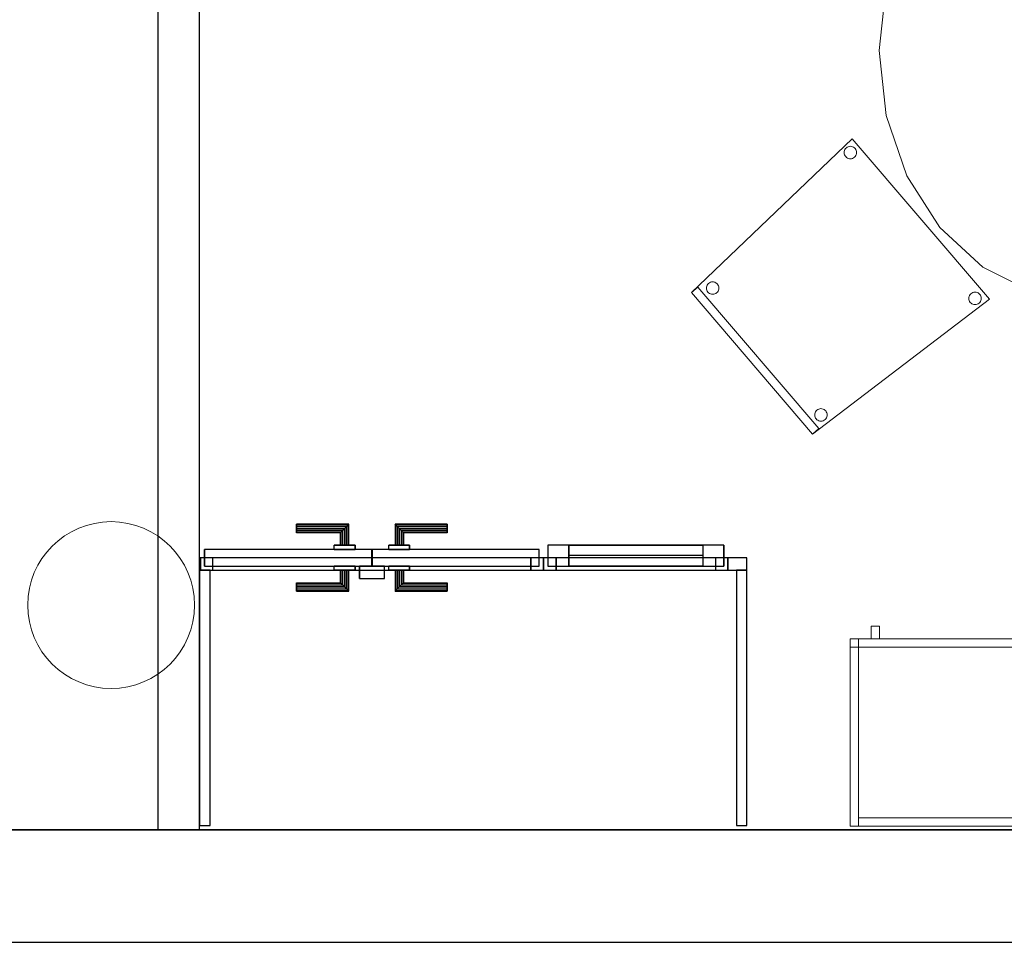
# Model space of a CAD drawing. Header units: metres. Extents: x 397.7 to 427.5, y 12.7 to 28.4.
# Tile 6 of 138: x 405.6 to 408, y 12.8 to 15.1. Entities that reach past the tile are written whole.
import ezdxf

# ---------------------------------------------------------------- set-up
doc = ezdxf.new("R2010")
doc.units = ezdxf.units.M
doc.layers.add('01_CARPINTERIA', color=5, linetype='Continuous', lineweight=25, true_color=0x0000ff)
doc.layers.add('01_SUELOS', color=7, linetype='Continuous', lineweight=25, true_color=0x007f00)
for name, color, linetype, lineweight in [('02_MOBILIARIO', 7, 'Continuous', 18), ('A-COLS-____-MCUT', 7, 'Continuous', 18), ('A-COLS-____-OTLN', 7, 'Continuous', 18), ('A-DETL-____-MBND', 7, 'Continuous', 18), ('A-GENM-____-OTLN', 7, 'Continuous', 18), ('A-WALL-____-MCUT', 7, 'Continuous', 25), ('A-WALL-____-OTLN', 7, 'Continuous', 25), ('Mobiliario', 7, 'Continuous', 18)]:
    doc.layers.add(name, color=color, linetype=linetype, lineweight=lineweight)

# ---------------------------------------------------------------- blocks, each defined once
blk = doc.blocks.new('Forma directa - LONDR55-XX_ZZ-ARQ-CAA-M3D-Londres55-156152-06_CLI_AIGUA_P3')
at = {"layer": '01_CARPINTERIA', "color": 161, "true_color": 0xaaaaff}
for p, q in [((0.06, 0.06), (0.01, 0.06)), ((0.01, 0.06), (0.01, 0.01)), ((0.06, 0.06), (0.01, 0.06)), ((0.01, 0.06), (0.01, 0.01)), ((0.06, 0.06), (0.3819, 0.06)), ((0.3819, 0.06), (0.06, 0.06)), ((0.06, 0.06), (0.06, 0.01)), ((0.06, 0.01), (0.06, 0.06)), ((0.06, 0.01), (0.06, 0.06)), ((0.06, 0.06), (0.06, 0.01)), ((0.4319, 0.06), (0.3819, 0.06)), ((0.3819, 0.06), (0.3819, 0.01)), ((0.4319, 0.06), (0.3819, 0.06)), ((0.3819, 0.06), (0.3819, 0.01)), ((0.3819, 0.06), (0.3819, 0.01)), ((0.3819, 0.06), (0.3819, 0.01)), ((0.4319, 0.01), (0.4319, 0.06)), ((0.4319, 0.06), (0.4319, 0.01)), ((0.03, 0.03), (0, 0.03)), ((0, 0.03), (0, 0)), ((0.03, 0.03), (0, 0.03)), ((0, 0.03), (0, 0)), ((0.03, 0), (0.03, 0.03)), ((0.03, 0.03), (0.03, 0)), ((0.3819, 0.035), (0.06, 0.035)), ((0.3819, 0.035), (0.06, 0.035)), ((0.4419, 0.03), (0.4119, 0.03)), ((0.4119, 0.03), (0.4119, 0)), ((0.4419, 0.03), (0.4119, 0.03)), ((0.4119, 0.03), (0.4119, 0)), ((0.4419, 0), (0.4419, 0.03)), ((0.4419, 0.03), (0.4419, 0)), ((0, 0), (0.03, 0)), ((0, 0), (0.03, 0)), ((0.01, 0.01), (0.06, 0.01)), ((0.01, 0.01), (0.06, 0.01)), ((0.06, 0.01), (0.3819, 0.01)), ((0.3819, 0.01), (0.06, 0.01)), ((0.3819, 0.01), (0.4319, 0.01)), ((0.3819, 0.01), (0.4319, 0.01)), ((0.4119, 0), (0.4419, 0)), ((0.4119, 0), (0.4419, 0))]:
    blk.add_line(p, q, dxfattribs=at)
blk = doc.blocks.new('Forma directa - Porta PA-156153-06_CLI_AIGUA_P3')
blk.add_blockref('Forma directa - LONDR55-XX_ZZ-ARQ-CAA-M3D-Londres55-156152-06_CLI_AIGUA_P3', (0, 0))
blk = doc.blocks.new('Family - Evans PA-156239-06_CLI_AIGUA_P3')
at = {"layer": 'A-WALL-____-MCUT', "color": 253, "true_color": 0xaaaaaa}
for p, q in [((0.6125, 0.025), (0, 0.025)), ((0, 0.025), (0, 0)), ((0.6125, 0), (0.6125, 0.025)), ((0, 0), (0.6125, 0))]:
    blk.add_line(p, q, dxfattribs=at)
at = {"layer": 'A-WALL-____-OTLN', "color": 253, "true_color": 0xaaaaaa}
for p, q in [((0.6125, 0.025), (0, 0.025)), ((0, 0.025), (0, 0)), ((0.6125, 0), (0.6125, 0.025)), ((0, 0), (0.6125, 0))]:
    blk.add_line(p, q, dxfattribs=at)
at = {"layer": 'A-WALL-____-OTLN', "color": 253, "lineweight": 18, "true_color": 0xaaaaaa}
blk.add_line((0, 0), (0.6125, 0), dxfattribs=at)
blk = doc.blocks.new('Family - Taula 200X120_P3-156305-06_CLI_AIGUA_P3')
at = {"layer": 'A-DETL-____-MBND', "color": 253, "true_color": 0xaaaaaa}
for p, q in [((0.368, 1.1795), (0.4965, 1.1999)), ((0.4965, 1.1999), (0.368, 1.1795)), ((0.4965, 1.1999), (1.4896, 1.1999)), ((1.4896, 1.1999), (0.4965, 1.1999)), ((1.4896, 1.1999), (1.6181, 1.1795)), ((1.6181, 1.1795), (1.4896, 1.1999)), ((0.2483, 1.1195), (0.368, 1.1795)), ((0.368, 1.1795), (0.2483, 1.1195)), ((1.6181, 1.1795), (1.7378, 1.1195)), ((1.7378, 1.1195), (1.6181, 1.1795)), ((0.4551, 1.0978), (0.4551, 1.1478)), ((0.4551, 1.1478), (0.4965, 1.1478)), ((0.4965, 1.1478), (0.4551, 1.1478)), ((0.4551, 1.1478), (0.4551, 1.0978)), ((0.4965, 1.1478), (0.4965, 1.0978)), ((0.4965, 1.0978), (0.4965, 1.1478)), ((1.4813, 1.0978), (1.4813, 1.1478)), ((1.4813, 1.1478), (1.5227, 1.1478)), ((1.5227, 1.1478), (1.4813, 1.1478)), ((1.4813, 1.1478), (1.4813, 1.0978)), ((1.5227, 1.1478), (1.5227, 1.0978)), ((1.5227, 1.0978), (1.5227, 1.1478)), ((0.1454, 1.0242), (0.2483, 1.1195)), ((0.2483, 1.1195), (0.1454, 1.0242)), ((1.7378, 1.1195), (1.8407, 1.0242)), ((1.8407, 1.0242), (1.7378, 1.1195)), ((0.4965, 1.0978), (0.4551, 1.0978)), ((0.4551, 1.0978), (0.4965, 1.0978)), ((1.5227, 1.0978), (1.4813, 1.0978)), ((1.4813, 1.0978), (1.5227, 1.0978)), ((0.0665, 0.8999), (0.1454, 1.0242)), ((0.1454, 1.0242), (0.0665, 0.8999)), ((1.8407, 1.0242), (1.9196, 0.8999)), ((1.9196, 0.8999), (1.8407, 1.0242)), ((0.0169, 0.7552), (0.0665, 0.8999)), ((0.0665, 0.8999), (0.0169, 0.7552)), ((1.9196, 0.8999), (1.9692, 0.7552)), ((1.9692, 0.7552), (1.9196, 0.8999)), ((0, 0.5999), (0.0169, 0.7552)), ((0.0169, 0.7552), (0, 0.5999)), ((1.9692, 0.7552), (1.9861, 0.5999)), ((1.9861, 0.5999), (1.9692, 0.7552)), ((0.0169, 0.4447), (0, 0.5999)), ((0, 0.5999), (0.0169, 0.4447)), ((1.9861, 0.5999), (1.9692, 0.4447)), ((1.9692, 0.4447), (1.9861, 0.5999)), ((0.0665, 0.3), (0.0169, 0.4447)), ((0.0169, 0.4447), (0.0665, 0.3)), ((1.9692, 0.4447), (1.9196, 0.3)), ((1.9196, 0.3), (1.9692, 0.4447)), ((0.1454, 0.1757), (0.0665, 0.3)), ((0.0665, 0.3), (0.1454, 0.1757)), ((1.9196, 0.3), (1.8407, 0.1757)), ((1.8407, 0.1757), (1.9196, 0.3)), ((0.2483, 0.0804), (0.1454, 0.1757)), ((0.1454, 0.1757), (0.2483, 0.0804)), ((1.8407, 0.1757), (1.7378, 0.0804)), ((1.7378, 0.0804), (1.8407, 0.1757)), ((0.4551, 0.05), (0.4551, 0.1)), ((0.4551, 0.1), (0.4965, 0.1)), ((0.4965, 0.1), (0.4551, 0.1)), ((0.4551, 0.1), (0.4551, 0.05)), ((0.4965, 0.1), (0.4965, 0.05)), ((0.4965, 0.05), (0.4965, 0.1)), ((1.4813, 0.05), (1.4813, 0.1)), ((1.4813, 0.1), (1.5227, 0.1)), ((1.5227, 0.1), (1.4813, 0.1)), ((1.4813, 0.1), (1.4813, 0.05)), ((1.5227, 0.1), (1.5227, 0.05)), ((1.5227, 0.05), (1.5227, 0.1)), ((0.368, 0.0204), (0.2483, 0.0804)), ((0.2483, 0.0804), (0.368, 0.0204)), ((1.7378, 0.0804), (1.6181, 0.0204)), ((1.6181, 0.0204), (1.7378, 0.0804)), ((0.4965, 0.05), (0.4551, 0.05)), ((0.4551, 0.05), (0.4965, 0.05)), ((1.5227, 0.05), (1.4813, 0.05)), ((1.4813, 0.05), (1.5227, 0.05)), ((0.4965, 0), (0.368, 0.0204)), ((0.368, 0.0204), (0.4965, 0)), ((1.4896, 0), (0.4965, 0)), ((0.4965, 0), (1.4896, 0)), ((1.6181, 0.0204), (1.4896, 0)), ((1.4896, 0), (1.6181, 0.0204))]:
    blk.add_line(p, q, dxfattribs=at)
blk = doc.blocks.new('Family - Paviment P3-156431-06_CLI_AIGUA_P3')
at = {"layer": '01_SUELOS', "color": 9, "true_color": 0xaad4aa}
for p, q in [((0, 0), (25.4182, 0)), ((25.4182, 0), (0, 0))]:
    blk.add_line(p, q, dxfattribs=at)
blk = doc.blocks.new('Family - LONDR55-XX_ZZ-ARQ-CAA-M3D-Londres55-156439-06_CLI_AIGUA_P3')
at = {"layer": '01_CARPINTERIA', "color": 161, "true_color": 0xaaaaff}
for p, q in [((0.2308, 0.1087), (0.2308, 0.11)), ((0.2308, 0.11), (0.2308, 0.1087)), ((0.3558, 0.11), (0.2308, 0.11)), ((0.2308, 0.105), (0.2308, 0.1087)), ((0.2308, 0.1087), (0.2308, 0.105)), ((0.3545, 0.1087), (0.2308, 0.1087)), ((0.3545, 0.1087), (0.2308, 0.1087)), ((0.2308, 0.1), (0.2308, 0.105)), ((0.2308, 0.105), (0.2308, 0.1)), ((0.3508, 0.105), (0.2308, 0.105)), ((0.3508, 0.105), (0.2308, 0.105)), ((0.2308, 0.095), (0.2308, 0.1)), ((0.2308, 0.1), (0.2308, 0.095)), ((0.2308, 0.1), (0.3458, 0.1)), ((0.3458, 0.1), (0.2308, 0.1)), ((0.2308, 0.095), (0.2308, 0.0913)), ((0.2308, 0.0913), (0.2308, 0.095)), ((0.3408, 0.095), (0.2308, 0.095)), ((0.3408, 0.095), (0.2308, 0.095)), ((0.3372, 0.0913), (0.3408, 0.095)), ((0.3408, 0.095), (0.3372, 0.0913)), ((0.3408, 0.095), (0.3458, 0.1)), ((0.3458, 0.1), (0.3408, 0.095)), ((0.3408, 0.06), (0.3408, 0.095)), ((0.3408, 0.06), (0.3408, 0.095)), ((0.3508, 0.105), (0.3458, 0.1)), ((0.3458, 0.1), (0.3508, 0.105)), ((0.3458, 0.1), (0.3458, 0.06)), ((0.3458, 0.06), (0.3458, 0.1)), ((0.3545, 0.1087), (0.3508, 0.105)), ((0.3508, 0.105), (0.3545, 0.1087)), ((0.3508, 0.06), (0.3508, 0.105)), ((0.3508, 0.06), (0.3508, 0.105)), ((0.3558, 0.11), (0.3545, 0.1087)), ((0.3545, 0.1087), (0.3558, 0.11)), ((0.3545, 0.06), (0.3545, 0.1087)), ((0.3545, 0.06), (0.3545, 0.1087)), ((0.3558, 0.06), (0.3558, 0.11)), ((0.4682, 0.1087), (0.4668, 0.11)), ((0.4668, 0.11), (0.4668, 0.06)), ((0.4668, 0.11), (0.4682, 0.1087)), ((0.5918, 0.11), (0.4668, 0.11)), ((0.4718, 0.105), (0.4682, 0.1087)), ((0.4682, 0.1087), (0.4682, 0.06)), ((0.4682, 0.1087), (0.4682, 0.06)), ((0.4682, 0.1087), (0.4718, 0.105)), ((0.5918, 0.1087), (0.4682, 0.1087)), ((0.5918, 0.1087), (0.4682, 0.1087)), ((0.4768, 0.1), (0.4718, 0.105)), ((0.4718, 0.105), (0.4718, 0.06)), ((0.4718, 0.105), (0.4718, 0.06)), ((0.4718, 0.105), (0.4768, 0.1)), ((0.5918, 0.105), (0.4718, 0.105)), ((0.5918, 0.105), (0.4718, 0.105)), ((0.4768, 0.06), (0.4768, 0.1)), ((0.4768, 0.1), (0.4768, 0.06)), ((0.4768, 0.1), (0.4818, 0.095)), ((0.4818, 0.095), (0.4768, 0.1)), ((0.4768, 0.1), (0.5918, 0.1)), ((0.5918, 0.1), (0.4768, 0.1)), ((0.4818, 0.095), (0.4818, 0.06)), ((0.4818, 0.095), (0.4855, 0.0913)), ((0.4855, 0.0913), (0.4818, 0.095)), ((0.4818, 0.095), (0.4818, 0.06)), ((0.5918, 0.095), (0.4818, 0.095)), ((0.5918, 0.095), (0.4818, 0.095)), ((0.5918, 0.1087), (0.5918, 0.11)), ((0.5918, 0.11), (0.5918, 0.1087)), ((0.5918, 0.105), (0.5918, 0.1087)), ((0.5918, 0.1087), (0.5918, 0.105)), ((0.5918, 0.105), (0.5918, 0.1)), ((0.5918, 0.1), (0.5918, 0.105)), ((0.5918, 0.1), (0.5918, 0.095)), ((0.5918, 0.095), (0.5918, 0.1)), ((0.5918, 0.095), (0.5918, 0.0913)), ((0.5918, 0.0913), (0.5918, 0.095)), ((0.2308, 0.0913), (0.2308, 0.09)), ((0.2308, 0.09), (0.2308, 0.0913)), ((0.3372, 0.0913), (0.2308, 0.0913)), ((0.3372, 0.0913), (0.2308, 0.0913)), ((0.3358, 0.09), (0.2308, 0.09)), ((0.3358, 0.09), (0.3372, 0.0913)), ((0.3372, 0.0913), (0.3358, 0.09)), ((0.3358, 0.06), (0.3358, 0.09)), ((0.3372, 0.06), (0.3372, 0.0913)), ((0.3372, 0.06), (0.3372, 0.0913)), ((0.4855, 0.0913), (0.4855, 0.06)), ((0.4855, 0.0913), (0.4868, 0.09)), ((0.4868, 0.09), (0.4855, 0.0913)), ((0.4855, 0.0913), (0.4855, 0.06)), ((0.5918, 0.0913), (0.4855, 0.0913)), ((0.5918, 0.0913), (0.4855, 0.0913)), ((0.4868, 0.09), (0.4868, 0.06)), ((0.5918, 0.09), (0.4868, 0.09)), ((0.5918, 0.0913), (0.5918, 0.09)), ((0.5918, 0.09), (0.5918, 0.0913)), ((0.4108, 0.05), (0.01, 0.05)), ((0.01, 0.05), (0.01, 0.01)), ((0.4108, 0.05), (0.01, 0.05)), ((0.01, 0.01), (0.01, 0.05)), ((0.3708, 0.06), (0.3208, 0.06)), ((0.3208, 0.06), (0.3708, 0.06)), ((0.3208, 0.05), (0.3208, 0.06)), ((0.3208, 0.05), (0.3208, 0.06)), ((0.3708, 0.05), (0.3208, 0.05)), ((0.3208, 0.05), (0.3708, 0.05)), ((0.3372, 0.06), (0.3358, 0.06)), ((0.3358, 0.06), (0.3372, 0.06)), ((0.3408, 0.06), (0.3372, 0.06)), ((0.3372, 0.06), (0.3408, 0.06)), ((0.3458, 0.06), (0.3408, 0.06)), ((0.3408, 0.06), (0.3458, 0.06)), ((0.3508, 0.06), (0.3458, 0.06)), ((0.3458, 0.06), (0.3508, 0.06)), ((0.3508, 0.06), (0.3545, 0.06)), ((0.3545, 0.06), (0.3508, 0.06)), ((0.3545, 0.06), (0.3558, 0.06)), ((0.3558, 0.06), (0.3545, 0.06)), ((0.3708, 0.05), (0.3708, 0.06)), ((0.3708, 0.06), (0.3708, 0.05)), ((0.4108, 0.01), (0.4108, 0.05)), ((0.4108, 0.01), (0.4108, 0.05)), ((0.8127, 0.05), (0.4118, 0.05)), ((0.4118, 0.05), (0.4118, 0.01)), ((0.8127, 0.05), (0.4118, 0.05)), ((0.4118, 0.01), (0.4118, 0.05)), ((0.5018, 0.06), (0.4518, 0.06)), ((0.4518, 0.06), (0.5018, 0.06)), ((0.4518, 0.05), (0.4518, 0.06)), ((0.4518, 0.05), (0.4518, 0.06)), ((0.5018, 0.05), (0.4518, 0.05)), ((0.4518, 0.05), (0.5018, 0.05)), ((0.4682, 0.06), (0.4668, 0.06)), ((0.4668, 0.06), (0.4682, 0.06)), ((0.4718, 0.06), (0.4682, 0.06)), ((0.4682, 0.06), (0.4718, 0.06)), ((0.4768, 0.06), (0.4718, 0.06)), ((0.4718, 0.06), (0.4768, 0.06)), ((0.4818, 0.06), (0.4768, 0.06)), ((0.4768, 0.06), (0.4818, 0.06)), ((0.4818, 0.06), (0.4855, 0.06)), ((0.4855, 0.06), (0.4818, 0.06)), ((0.4855, 0.06), (0.4868, 0.06)), ((0.4868, 0.06), (0.4855, 0.06)), ((0.5018, 0.05), (0.5018, 0.06)), ((0.5018, 0.06), (0.5018, 0.05)), ((0.8127, 0.01), (0.8127, 0.05)), ((0.8127, 0.01), (0.8127, 0.05)), ((0.03, 0.03), (0, 0.03)), ((0, 0.03), (0, 0)), ((0.03, 0.03), (0, 0.03)), ((0, 0), (0, 0.03)), ((0.03, 0), (0.03, 0.03)), ((0.03, 0), (0.03, 0.03)), ((0.8227, 0.03), (0.7927, 0.03)), ((0.7927, 0.03), (0.7927, 0)), ((0.8227, 0.03), (0.7927, 0.03)), ((0.7927, 0), (0.7927, 0.03)), ((0.8227, 0), (0.8227, 0.03)), ((0.8227, 0), (0.8227, 0.03)), ((0, 0), (0.03, 0)), ((0, 0), (0.03, 0)), ((0.01, 0.01), (0.4108, 0.01)), ((0.01, 0.01), (0.4108, 0.01)), ((0.3208, 0.01), (0.3708, 0.01)), ((0.3708, 0.01), (0.3208, 0.01)), ((0.3208, 0), (0.3208, 0.01)), ((0.3208, 0), (0.3208, 0.01)), ((0.3208, 0), (0.3708, 0)), ((0.3708, 0), (0.3208, 0)), ((0.3372, 0), (0.3358, 0)), ((0.3358, 0), (0.3372, 0)), ((0.3358, -0.03), (0.3358, 0)), ((0.3408, 0), (0.3372, 0)), ((0.3372, 0), (0.3408, 0)), ((0.3372, -0.0313), (0.3372, 0)), ((0.3372, -0.0313), (0.3372, 0)), ((0.3408, 0), (0.3458, 0)), ((0.3458, 0), (0.3408, 0)), ((0.3408, -0.035), (0.3408, 0)), ((0.3458, 0), (0.3508, 0)), ((0.3508, 0), (0.3458, 0)), ((0.3458, 0), (0.3458, -0.04)), ((0.3458, -0.04), (0.3458, 0)), ((0.3508, 0), (0.3545, 0)), ((0.3545, 0), (0.3508, 0)), ((0.3508, -0.045), (0.3508, 0)), ((0.3545, 0), (0.3558, 0)), ((0.3558, 0), (0.3545, 0)), ((0.3545, -0.0487), (0.3545, 0)), ((0.3708, 0), (0.3708, 0.01)), ((0.3708, 0.01), (0.3708, 0)), ((0.4418, 0.01), (0.3818, 0.01)), ((0.3818, 0.01), (0.3818, -0.02)), ((0.4418, 0.01), (0.3818, 0.01)), ((0.3818, -0.02), (0.3818, 0.01)), ((0.4118, 0.01), (0.8127, 0.01)), ((0.4118, 0.01), (0.8127, 0.01)), ((0.4418, -0.02), (0.4418, 0.01)), ((0.4418, -0.02), (0.4418, 0.01)), ((0.4518, 0.01), (0.5018, 0.01)), ((0.5018, 0.01), (0.4518, 0.01)), ((0.4518, 0), (0.4518, 0.01)), ((0.4518, 0), (0.4518, 0.01)), ((0.4518, 0), (0.5018, 0)), ((0.5018, 0), (0.4518, 0)), ((0.4682, 0), (0.4668, 0)), ((0.4668, 0), (0.4682, 0)), ((0.4668, 0), (0.4668, -0.05)), ((0.4718, 0), (0.4682, 0)), ((0.4682, 0), (0.4718, 0)), ((0.4682, 0), (0.4682, -0.0487)), ((0.4718, 0), (0.4768, 0)), ((0.4768, 0), (0.4718, 0)), ((0.4718, 0), (0.4718, -0.045)), ((0.4768, 0), (0.4818, 0)), ((0.4818, 0), (0.4768, 0)), ((0.4768, -0.04), (0.4768, 0)), ((0.4768, 0), (0.4768, -0.04)), ((0.4818, 0), (0.4855, 0)), ((0.4855, 0), (0.4818, 0)), ((0.4855, 0), (0.4868, 0)), ((0.4868, 0), (0.4855, 0)), ((0.4855, 0), (0.4855, -0.0313)), ((0.5018, 0), (0.5018, 0.01)), ((0.5018, 0.01), (0.5018, 0)), ((0.7927, 0), (0.8227, 0)), ((0.7927, 0), (0.8227, 0)), ((0.3408, -0.035), (0.3408, 0)), ((0.3508, -0.045), (0.3508, 0)), ((0.3545, -0.0487), (0.3545, 0)), ((0.3558, -0.05), (0.3558, 0)), ((0.3818, -0.02), (0.4418, -0.02)), ((0.3818, -0.02), (0.4418, -0.02)), ((0.4682, 0), (0.4682, -0.0487)), ((0.4718, 0), (0.4718, -0.045)), ((0.4818, 0), (0.4818, -0.035)), ((0.4818, 0), (0.4818, -0.035)), ((0.4855, 0), (0.4855, -0.0313)), ((0.4868, 0), (0.4868, -0.03)), ((0.2308, -0.0313), (0.2308, -0.03)), ((0.2308, -0.03), (0.2308, -0.0313)), ((0.2308, -0.03), (0.3358, -0.03)), ((0.2308, -0.035), (0.2308, -0.0313)), ((0.2308, -0.0313), (0.2308, -0.035)), ((0.2308, -0.0313), (0.3372, -0.0313)), ((0.2308, -0.0313), (0.3372, -0.0313)), ((0.2308, -0.04), (0.2308, -0.035)), ((0.2308, -0.035), (0.2308, -0.04)), ((0.2308, -0.035), (0.3408, -0.035)), ((0.2308, -0.035), (0.3408, -0.035)), ((0.2308, -0.045), (0.2308, -0.04)), ((0.2308, -0.04), (0.2308, -0.045)), ((0.3458, -0.04), (0.2308, -0.04)), ((0.2308, -0.04), (0.3458, -0.04)), ((0.2308, -0.045), (0.2308, -0.0487)), ((0.2308, -0.0487), (0.2308, -0.045)), ((0.2308, -0.045), (0.3508, -0.045)), ((0.2308, -0.045), (0.3508, -0.045)), ((0.3372, -0.0313), (0.3358, -0.03)), ((0.3358, -0.03), (0.3372, -0.0313)), ((0.3408, -0.035), (0.3372, -0.0313)), ((0.3372, -0.0313), (0.3408, -0.035)), ((0.3458, -0.04), (0.3408, -0.035)), ((0.3408, -0.035), (0.3458, -0.04)), ((0.3458, -0.04), (0.3508, -0.045)), ((0.3508, -0.045), (0.3458, -0.04)), ((0.3508, -0.045), (0.3545, -0.0487)), ((0.3545, -0.0487), (0.3508, -0.045)), ((0.4682, -0.0487), (0.4718, -0.045)), ((0.4718, -0.045), (0.4682, -0.0487)), ((0.4718, -0.045), (0.4768, -0.04)), ((0.4768, -0.04), (0.4718, -0.045)), ((0.4718, -0.045), (0.5918, -0.045)), ((0.4718, -0.045), (0.5918, -0.045)), ((0.4818, -0.035), (0.4768, -0.04)), ((0.4768, -0.04), (0.4818, -0.035)), ((0.5918, -0.04), (0.4768, -0.04)), ((0.4768, -0.04), (0.5918, -0.04)), ((0.4855, -0.0313), (0.4818, -0.035)), ((0.4818, -0.035), (0.4855, -0.0313)), ((0.4818, -0.035), (0.5918, -0.035)), ((0.4818, -0.035), (0.5918, -0.035)), ((0.4868, -0.03), (0.4855, -0.0313)), ((0.4855, -0.0313), (0.4868, -0.03)), ((0.4855, -0.0313), (0.5918, -0.0313)), ((0.4855, -0.0313), (0.5918, -0.0313)), ((0.4868, -0.03), (0.5918, -0.03)), ((0.5918, -0.0313), (0.5918, -0.03)), ((0.5918, -0.03), (0.5918, -0.0313)), ((0.5918, -0.035), (0.5918, -0.0313)), ((0.5918, -0.0313), (0.5918, -0.035)), ((0.5918, -0.035), (0.5918, -0.04)), ((0.5918, -0.04), (0.5918, -0.035)), ((0.5918, -0.04), (0.5918, -0.045)), ((0.5918, -0.045), (0.5918, -0.04)), ((0.5918, -0.045), (0.5918, -0.0487)), ((0.5918, -0.0487), (0.5918, -0.045)), ((0.2308, -0.0487), (0.2308, -0.05)), ((0.2308, -0.05), (0.2308, -0.0487)), ((0.2308, -0.0487), (0.3545, -0.0487)), ((0.2308, -0.0487), (0.3545, -0.0487)), ((0.2308, -0.05), (0.3558, -0.05)), ((0.3545, -0.0487), (0.3558, -0.05)), ((0.3558, -0.05), (0.3545, -0.0487)), ((0.4668, -0.05), (0.4682, -0.0487)), ((0.4682, -0.0487), (0.4668, -0.05)), ((0.4668, -0.05), (0.5918, -0.05)), ((0.4682, -0.0487), (0.5918, -0.0487)), ((0.4682, -0.0487), (0.5918, -0.0487)), ((0.5918, -0.0487), (0.5918, -0.05)), ((0.5918, -0.05), (0.5918, -0.0487))]:
    blk.add_line(p, q, dxfattribs=at)
blk = doc.blocks.new('Family - Porta PA-156440-06_CLI_AIGUA_P3')
blk.add_blockref('Family - LONDR55-XX_ZZ-ARQ-CAA-M3D-Londres55-156439-06_CLI_AIGUA_P3', (0, 0))
blk = doc.blocks.new('Family - Evans PA-156486-06_CLI_AIGUA_P3')
at = {"layer": 'A-WALL-____-MCUT', "color": 253, "true_color": 0xaaaaaa}
for p, q in [((0.0453, 0.03), (0, 0.03)), ((0, 0.03), (0, 0)), ((0.0453, 0), (0.0453, 0.03)), ((0.4872, 0.03), (0.4872, 0)), ((0.4878, 0.03), (0.4872, 0.03)), ((0.4878, 0), (0.4878, 0.03)), ((1.3105, 0.03), (1.3105, 0)), ((1.3123, 0.03), (1.3105, 0.03)), ((1.3123, 0), (1.3123, 0.03)), ((0, 0), (0.0453, 0)), ((0.4872, 0), (0.4878, 0)), ((1.3105, 0), (1.3123, 0))]:
    blk.add_line(p, q, dxfattribs=at)
at = {"layer": 'A-WALL-____-OTLN', "color": 253, "true_color": 0xaaaaaa}
for p, q in [((1.3123, 0.03), (0, 0.03)), ((0, 0.03), (0, 0)), ((0.0453, 0), (0.0453, 0.03)), ((0.4872, 0.03), (0.0453, 0.03)), ((0.4872, 0), (0.4872, 0.03)), ((0.4878, 0), (0.4878, 0.03)), ((1.3105, 0.03), (0.4878, 0.03)), ((1.3105, 0), (1.3105, 0.03)), ((1.3123, 0), (1.3123, 0.03)), ((0, 0), (1.3123, 0)), ((0.0453, 0), (0.4872, 0)), ((0.4878, 0), (1.3105, 0))]:
    blk.add_line(p, q, dxfattribs=at)
at = {"layer": 'A-WALL-____-OTLN', "color": 253, "lineweight": 18, "true_color": 0xaaaaaa}
blk.add_line((0, 0), (1.3123, 0), dxfattribs=at)
blk = doc.blocks.new('Family - Vano de puerta PA-156488-06_CLI_AIGUA_P3')
at = {"layer": 'A-GENM-____-OTLN', "color": 253, "true_color": 0xaaaaaa}
for p, q in [((406.8738, 13.7631), (406.0511, 13.7631)), ((406.0511, 13.7631), (406.0511, 13.7331)), ((406.0511, 13.7631), (406.8738, 13.7631)), ((406.0511, 13.7331), (406.0511, 13.7631)), ((406.8738, 13.7331), (406.8738, 13.7631)), ((406.8738, 13.7331), (406.8738, 13.7631)), ((406.0511, 13.7331), (406.8738, 13.7331)), ((406.8738, 13.7331), (406.0511, 13.7331))]:
    blk.add_line(p, q, dxfattribs=at)
blk = doc.blocks.new('Family - Vano de puerta PA-156490-06_CLI_AIGUA_P3')
at = {"layer": 'A-GENM-____-OTLN', "color": 253, "true_color": 0xaaaaaa}
for p, q in [((407.3163, 13.7631), (406.8744, 13.7631)), ((406.8744, 13.7631), (406.8744, 13.7331)), ((406.8744, 13.7631), (407.3163, 13.7631)), ((406.8744, 13.7331), (406.8744, 13.7631)), ((407.3163, 13.7331), (407.3163, 13.7631)), ((407.3163, 13.7331), (407.3163, 13.7631)), ((406.8744, 13.7331), (407.3163, 13.7331)), ((407.3163, 13.7331), (406.8744, 13.7331))]:
    blk.add_line(p, q, dxfattribs=at)
blk = doc.blocks.new('Family - Evans P3-156536-06_CLI_AIGUA_P3')
at = {"layer": 'A-WALL-____-MCUT', "color": 253, "true_color": 0xaaaaaa}
for p, q in [((3.5556, 0.1), (0, 0.1)), ((0, 0.1), (0, 0)), ((3.5556, 0), (3.5556, 0.1)), ((0, 0), (3.5556, 0))]:
    blk.add_line(p, q, dxfattribs=at)
at = {"layer": 'A-WALL-____-OTLN', "color": 253, "true_color": 0xaaaaaa}
for p, q in [((3.5556, 0.1), (0, 0.1)), ((0, 0.1), (0, 0)), ((3.5556, 0), (3.5556, 0.1)), ((0, 0), (3.5556, 0))]:
    blk.add_line(p, q, dxfattribs=at)
at = {"layer": 'A-WALL-____-OTLN', "color": 253, "lineweight": 18, "true_color": 0xaaaaaa}
blk.add_line((-0.5, 0), (3.5556, 0), dxfattribs=at)
blk = doc.blocks.new('Family - Mur P3-156572-06_CLI_AIGUA_P3')
at = {"layer": 'A-WALL-____-MCUT', "color": 253, "true_color": 0xaaaaaa}
for p, q in [((25.4717, 0.27), (0.0535, 0.27)), ((0, 0), (25.4157, 0))]:
    blk.add_line(p, q, dxfattribs=at)
at = {"layer": 'A-WALL-____-OTLN', "color": 253, "true_color": 0xaaaaaa}
for p, q in [((25.4717, 0.27), (0.0535, 0.27)), ((0, 0), (25.4157, 0))]:
    blk.add_line(p, q, dxfattribs=at)
at = {"layer": 'A-WALL-____-OTLN', "color": 253, "lineweight": 18, "true_color": 0xaaaaaa}
blk.add_line((0, 0), (25.4157, 0), dxfattribs=at)
blk = doc.blocks.new('Family - Pilar P3-156651-06_CLI_AIGUA_P3')
at = {"layer": 'A-COLS-____-MCUT', "color": 253, "true_color": 0xaaaaaa}
for start, end in [(360, 180), (180, 360)]:
    blk.add_arc((0.2, 0.2), 0.2, start, end, dxfattribs=at)
at = {"layer": 'A-COLS-____-OTLN', "color": 253, "true_color": 0xaaaaaa}
for start, end in [(360, 180), (180, 360)]:
    blk.add_arc((0.2, 0.2), 0.2, start, end, dxfattribs=at)
blk = doc.blocks.new('Family - Cadira confident_P3-156726-06_CLI_AIGUA_P3')
at = {"layer": 'A-DETL-____-MBND', "color": 253, "true_color": 0xaaaaaa}
for p, q in [((0, 0.3395), (0.3854, 0.7083)), ((0.3854, 0.7083), (0, 0.3395)), ((0.3693, 0.6845), (0.3711, 0.6864)), ((0.3711, 0.6864), (0.3693, 0.6845)), ((0.3711, 0.6864), (0.3732, 0.6879)), ((0.3732, 0.6879), (0.3711, 0.6864)), ((0.3732, 0.6879), (0.3756, 0.689)), ((0.3756, 0.689), (0.3732, 0.6879)), ((0.3756, 0.689), (0.3781, 0.6897)), ((0.3781, 0.6897), (0.3756, 0.689)), ((0.3781, 0.6897), (0.3807, 0.69)), ((0.3807, 0.69), (0.3781, 0.6897)), ((0.3807, 0.69), (0.3833, 0.6898)), ((0.3833, 0.6898), (0.3807, 0.69)), ((0.3833, 0.6898), (0.3858, 0.6891)), ((0.3858, 0.6891), (0.3833, 0.6898)), ((0.3854, 0.7083), (0.7145, 0.3232)), ((0.7145, 0.3232), (0.3854, 0.7083)), ((0.3858, 0.6891), (0.3882, 0.688)), ((0.3882, 0.688), (0.3858, 0.6891)), ((0.3882, 0.688), (0.3903, 0.6866)), ((0.3903, 0.6866), (0.3882, 0.688)), ((0.3903, 0.6866), (0.3922, 0.6847)), ((0.3922, 0.6847), (0.3903, 0.6866)), ((0.3659, 0.6749), (0.3661, 0.6775)), ((0.3661, 0.6775), (0.3659, 0.6749)), ((0.3661, 0.6723), (0.3659, 0.6749)), ((0.3659, 0.6749), (0.3661, 0.6723)), ((0.3661, 0.6775), (0.3667, 0.68)), ((0.3667, 0.68), (0.3661, 0.6775)), ((0.3668, 0.6698), (0.3661, 0.6723)), ((0.3661, 0.6723), (0.3668, 0.6698)), ((0.3667, 0.68), (0.3678, 0.6824)), ((0.3678, 0.6824), (0.3667, 0.68)), ((0.368, 0.6674), (0.3668, 0.6698)), ((0.3668, 0.6698), (0.368, 0.6674)), ((0.3678, 0.6824), (0.3693, 0.6845)), ((0.3693, 0.6845), (0.3678, 0.6824)), ((0.3695, 0.6653), (0.368, 0.6674)), ((0.368, 0.6674), (0.3695, 0.6653)), ((0.3713, 0.6635), (0.3695, 0.6653)), ((0.3695, 0.6653), (0.3713, 0.6635)), ((0.3735, 0.662), (0.3713, 0.6635)), ((0.3713, 0.6635), (0.3735, 0.662)), ((0.3759, 0.6609), (0.3735, 0.662)), ((0.3735, 0.662), (0.3759, 0.6609)), ((0.3884, 0.6622), (0.3861, 0.661)), ((0.3861, 0.661), (0.3884, 0.6622)), ((0.3905, 0.6637), (0.3884, 0.6622)), ((0.3884, 0.6622), (0.3905, 0.6637)), ((0.3924, 0.6655), (0.3905, 0.6637)), ((0.3905, 0.6637), (0.3924, 0.6655)), ((0.3922, 0.6847), (0.3937, 0.6826)), ((0.3937, 0.6826), (0.3922, 0.6847)), ((0.3938, 0.6677), (0.3924, 0.6655)), ((0.3924, 0.6655), (0.3938, 0.6677)), ((0.3937, 0.6826), (0.3948, 0.6803)), ((0.3948, 0.6803), (0.3937, 0.6826)), ((0.3949, 0.67), (0.3938, 0.6677)), ((0.3938, 0.6677), (0.3949, 0.67)), ((0.3948, 0.6803), (0.3955, 0.6778)), ((0.3955, 0.6778), (0.3948, 0.6803)), ((0.3956, 0.6726), (0.3949, 0.67)), ((0.3949, 0.67), (0.3956, 0.6726)), ((0.3955, 0.6778), (0.3958, 0.6752)), ((0.3958, 0.6752), (0.3955, 0.6778)), ((0.3958, 0.6752), (0.3956, 0.6726)), ((0.3956, 0.6726), (0.3958, 0.6752)), ((0.3784, 0.6603), (0.3759, 0.6609)), ((0.3759, 0.6609), (0.3784, 0.6603)), ((0.381, 0.6601), (0.3784, 0.6603)), ((0.3784, 0.6603), (0.381, 0.6601)), ((0.3836, 0.6603), (0.381, 0.6601)), ((0.381, 0.6601), (0.3836, 0.6603)), ((0.3861, 0.661), (0.3836, 0.6603)), ((0.3836, 0.6603), (0.3861, 0.661)), ((0.0356, 0.3525), (0.0362, 0.355)), ((0.0362, 0.355), (0.0356, 0.3525)), ((0.0362, 0.355), (0.0373, 0.3574)), ((0.0373, 0.3574), (0.0362, 0.355)), ((0.0373, 0.3574), (0.0388, 0.3595)), ((0.0388, 0.3595), (0.0373, 0.3574)), ((0.0388, 0.3595), (0.0406, 0.3614)), ((0.0406, 0.3614), (0.0388, 0.3595)), ((0.0406, 0.3614), (0.0427, 0.3629)), ((0.0427, 0.3629), (0.0406, 0.3614)), ((0.0427, 0.3629), (0.0451, 0.364)), ((0.0451, 0.364), (0.0427, 0.3629)), ((0.0451, 0.364), (0.0476, 0.3647)), ((0.0476, 0.3647), (0.0451, 0.364)), ((0.0476, 0.3647), (0.0502, 0.365)), ((0.0502, 0.365), (0.0476, 0.3647)), ((0.0502, 0.365), (0.0528, 0.3648)), ((0.0528, 0.3648), (0.0502, 0.365)), ((0.0528, 0.3648), (0.0553, 0.3641)), ((0.0553, 0.3641), (0.0528, 0.3648)), ((0.0553, 0.3641), (0.0576, 0.363)), ((0.0576, 0.363), (0.0553, 0.3641)), ((0.0576, 0.363), (0.0598, 0.3616)), ((0.0598, 0.3616), (0.0576, 0.363)), ((0.0598, 0.3616), (0.0617, 0.3597)), ((0.0617, 0.3597), (0.0598, 0.3616)), ((0.0617, 0.3597), (0.0632, 0.3576)), ((0.0632, 0.3576), (0.0617, 0.3597)), ((0.0632, 0.3576), (0.0643, 0.3553)), ((0.0643, 0.3553), (0.0632, 0.3576)), ((0.0643, 0.3553), (0.065, 0.3528)), ((0.065, 0.3528), (0.0643, 0.3553)), ((0, 0.3395), (0.0152, 0.3525)), ((0.0152, 0.3525), (0, 0.3395)), ((0.2901, 0), (0, 0.3395)), ((0, 0.3395), (0.2901, 0)), ((0.2901, 0), (0, 0.3395)), ((0, 0.3395), (0.2901, 0)), ((0.0152, 0.3525), (0.3053, 0.013)), ((0.3053, 0.013), (0.0152, 0.3525)), ((0.0354, 0.3499), (0.0356, 0.3525)), ((0.0356, 0.3525), (0.0354, 0.3499)), ((0.0356, 0.3473), (0.0354, 0.3499)), ((0.0354, 0.3499), (0.0356, 0.3473)), ((0.0363, 0.3448), (0.0356, 0.3473)), ((0.0356, 0.3473), (0.0363, 0.3448)), ((0.0374, 0.3424), (0.0363, 0.3448)), ((0.0363, 0.3448), (0.0374, 0.3424)), ((0.039, 0.3403), (0.0374, 0.3424)), ((0.0374, 0.3424), (0.039, 0.3403)), ((0.0408, 0.3385), (0.039, 0.3403)), ((0.039, 0.3403), (0.0408, 0.3385)), ((0.043, 0.337), (0.0408, 0.3385)), ((0.0408, 0.3385), (0.043, 0.337)), ((0.0453, 0.3359), (0.043, 0.337)), ((0.043, 0.337), (0.0453, 0.3359)), ((0.0479, 0.3353), (0.0453, 0.3359)), ((0.0453, 0.3359), (0.0479, 0.3353)), ((0.0504, 0.3351), (0.0479, 0.3353)), ((0.0479, 0.3353), (0.0504, 0.3351)), ((0.053, 0.3353), (0.0504, 0.3351)), ((0.0504, 0.3351), (0.053, 0.3353)), ((0.0555, 0.336), (0.053, 0.3353)), ((0.053, 0.3353), (0.0555, 0.336)), ((0.0579, 0.3372), (0.0555, 0.336)), ((0.0555, 0.336), (0.0579, 0.3372)), ((0.06, 0.3387), (0.0579, 0.3372)), ((0.0579, 0.3372), (0.06, 0.3387)), ((0.0618, 0.3405), (0.06, 0.3387)), ((0.06, 0.3387), (0.0618, 0.3405)), ((0.0633, 0.3427), (0.0618, 0.3405)), ((0.0618, 0.3405), (0.0633, 0.3427)), ((0.0644, 0.3451), (0.0633, 0.3427)), ((0.0633, 0.3427), (0.0644, 0.3451)), ((0.065, 0.3476), (0.0644, 0.3451)), ((0.0644, 0.3451), (0.065, 0.3476)), ((0.065, 0.3528), (0.0652, 0.3502)), ((0.0652, 0.3502), (0.065, 0.3528)), ((0.0652, 0.3502), (0.065, 0.3476)), ((0.065, 0.3476), (0.0652, 0.3502)), ((0.6656, 0.3303), (0.6666, 0.3326)), ((0.6666, 0.3326), (0.6656, 0.3303)), ((0.6666, 0.3326), (0.6681, 0.3348)), ((0.6681, 0.3348), (0.6666, 0.3326)), ((0.6681, 0.3348), (0.6699, 0.3366)), ((0.6699, 0.3366), (0.6681, 0.3348)), ((0.6699, 0.3366), (0.6721, 0.3382)), ((0.6721, 0.3382), (0.6699, 0.3366)), ((0.6721, 0.3382), (0.6744, 0.3393)), ((0.6744, 0.3393), (0.6721, 0.3382)), ((0.6744, 0.3393), (0.6769, 0.34)), ((0.6769, 0.34), (0.6744, 0.3393)), ((0.6769, 0.34), (0.6795, 0.3402)), ((0.6795, 0.3402), (0.6769, 0.34)), ((0.6795, 0.3402), (0.6821, 0.34)), ((0.6821, 0.34), (0.6795, 0.3402)), ((0.6821, 0.34), (0.6846, 0.3394)), ((0.6846, 0.3394), (0.6821, 0.34)), ((0.6846, 0.3394), (0.687, 0.3383)), ((0.687, 0.3383), (0.6846, 0.3394)), ((0.687, 0.3383), (0.6891, 0.3368)), ((0.6891, 0.3368), (0.687, 0.3383)), ((0.6891, 0.3368), (0.691, 0.335)), ((0.691, 0.335), (0.6891, 0.3368)), ((0.691, 0.335), (0.6925, 0.3329)), ((0.6925, 0.3329), (0.691, 0.335)), ((0.6925, 0.3329), (0.6936, 0.3305)), ((0.6936, 0.3305), (0.6925, 0.3329)), ((0.7145, 0.3232), (0.2901, 0)), ((0.2901, 0), (0.7145, 0.3232)), ((0.6647, 0.3252), (0.6649, 0.3278)), ((0.6649, 0.3278), (0.6647, 0.3252)), ((0.665, 0.3226), (0.6647, 0.3252)), ((0.6647, 0.3252), (0.665, 0.3226)), ((0.6649, 0.3278), (0.6656, 0.3303)), ((0.6656, 0.3303), (0.6649, 0.3278)), ((0.6657, 0.3201), (0.665, 0.3226)), ((0.665, 0.3226), (0.6657, 0.3201)), ((0.6668, 0.3177), (0.6657, 0.3201)), ((0.6657, 0.3201), (0.6668, 0.3177)), ((0.6683, 0.3156), (0.6668, 0.3177)), ((0.6668, 0.3177), (0.6683, 0.3156)), ((0.6702, 0.3138), (0.6683, 0.3156)), ((0.6683, 0.3156), (0.6702, 0.3138)), ((0.6723, 0.3123), (0.6702, 0.3138)), ((0.6702, 0.3138), (0.6723, 0.3123)), ((0.6747, 0.3112), (0.6723, 0.3123)), ((0.6723, 0.3123), (0.6747, 0.3112)), ((0.6772, 0.3106), (0.6747, 0.3112)), ((0.6747, 0.3112), (0.6772, 0.3106)), ((0.6798, 0.3104), (0.6772, 0.3106)), ((0.6772, 0.3106), (0.6798, 0.3104)), ((0.6824, 0.3106), (0.6798, 0.3104)), ((0.6798, 0.3104), (0.6824, 0.3106)), ((0.6849, 0.3113), (0.6824, 0.3106)), ((0.6824, 0.3106), (0.6849, 0.3113)), ((0.6872, 0.3124), (0.6849, 0.3113)), ((0.6849, 0.3113), (0.6872, 0.3124)), ((0.6894, 0.3139), (0.6872, 0.3124)), ((0.6872, 0.3124), (0.6894, 0.3139)), ((0.6912, 0.3158), (0.6894, 0.3139)), ((0.6894, 0.3139), (0.6912, 0.3158)), ((0.6927, 0.318), (0.6912, 0.3158)), ((0.6912, 0.3158), (0.6927, 0.318)), ((0.6937, 0.3203), (0.6927, 0.318)), ((0.6927, 0.318), (0.6937, 0.3203)), ((0.6936, 0.3305), (0.6943, 0.328)), ((0.6943, 0.328), (0.6936, 0.3305)), ((0.6944, 0.3228), (0.6937, 0.3203)), ((0.6937, 0.3203), (0.6944, 0.3228)), ((0.6943, 0.328), (0.6946, 0.3254)), ((0.6946, 0.3254), (0.6943, 0.328)), ((0.6946, 0.3254), (0.6944, 0.3228)), ((0.6944, 0.3228), (0.6946, 0.3254)), ((0.2952, 0.0458), (0.2954, 0.0484)), ((0.2954, 0.0484), (0.2952, 0.0458)), ((0.2954, 0.0484), (0.2961, 0.0509)), ((0.2961, 0.0509), (0.2954, 0.0484)), ((0.2961, 0.0509), (0.2971, 0.0533)), ((0.2971, 0.0533), (0.2961, 0.0509)), ((0.2971, 0.0533), (0.2986, 0.0554)), ((0.2986, 0.0554), (0.2971, 0.0533)), ((0.2986, 0.0554), (0.3004, 0.0573)), ((0.3004, 0.0573), (0.2986, 0.0554)), ((0.3004, 0.0573), (0.3026, 0.0588)), ((0.3026, 0.0588), (0.3004, 0.0573)), ((0.3026, 0.0588), (0.3049, 0.0599)), ((0.3049, 0.0599), (0.3026, 0.0588)), ((0.3049, 0.0599), (0.3074, 0.0606)), ((0.3074, 0.0606), (0.3049, 0.0599)), ((0.3074, 0.0606), (0.31, 0.0609)), ((0.31, 0.0609), (0.3074, 0.0606)), ((0.31, 0.0609), (0.3126, 0.0607)), ((0.3126, 0.0607), (0.31, 0.0609)), ((0.3126, 0.0607), (0.3151, 0.06)), ((0.3151, 0.06), (0.3126, 0.0607)), ((0.3151, 0.06), (0.3175, 0.0589)), ((0.3175, 0.0589), (0.3151, 0.06)), ((0.3175, 0.0589), (0.3196, 0.0575)), ((0.3196, 0.0575), (0.3175, 0.0589)), ((0.3196, 0.0575), (0.3215, 0.0556)), ((0.3215, 0.0556), (0.3196, 0.0575)), ((0.3215, 0.0556), (0.323, 0.0535)), ((0.323, 0.0535), (0.3215, 0.0556)), ((0.323, 0.0535), (0.3241, 0.0512)), ((0.3241, 0.0512), (0.323, 0.0535)), ((0.3241, 0.0512), (0.3248, 0.0487)), ((0.3248, 0.0487), (0.3241, 0.0512)), ((0.3248, 0.0487), (0.3251, 0.0461)), ((0.3251, 0.0461), (0.3248, 0.0487)), ((0.2955, 0.0432), (0.2952, 0.0458)), ((0.2952, 0.0458), (0.2955, 0.0432)), ((0.2962, 0.0407), (0.2955, 0.0432)), ((0.2955, 0.0432), (0.2962, 0.0407)), ((0.2973, 0.0383), (0.2962, 0.0407)), ((0.2962, 0.0407), (0.2973, 0.0383)), ((0.2988, 0.0362), (0.2973, 0.0383)), ((0.2973, 0.0383), (0.2988, 0.0362)), ((0.3007, 0.0344), (0.2988, 0.0362)), ((0.2988, 0.0362), (0.3007, 0.0344)), ((0.3028, 0.0329), (0.3007, 0.0344)), ((0.3007, 0.0344), (0.3028, 0.0329)), ((0.3052, 0.0318), (0.3028, 0.0329)), ((0.3028, 0.0329), (0.3052, 0.0318)), ((0.3077, 0.0312), (0.3052, 0.0318)), ((0.3052, 0.0318), (0.3077, 0.0312)), ((0.3103, 0.031), (0.3077, 0.0312)), ((0.3077, 0.0312), (0.3103, 0.031)), ((0.3129, 0.0312), (0.3103, 0.031)), ((0.3103, 0.031), (0.3129, 0.0312)), ((0.3154, 0.0319), (0.3129, 0.0312)), ((0.3129, 0.0312), (0.3154, 0.0319)), ((0.3177, 0.0331), (0.3154, 0.0319)), ((0.3154, 0.0319), (0.3177, 0.0331)), ((0.3199, 0.0346), (0.3177, 0.0331)), ((0.3177, 0.0331), (0.3199, 0.0346)), ((0.3217, 0.0364), (0.3199, 0.0346)), ((0.3199, 0.0346), (0.3217, 0.0364)), ((0.3232, 0.0386), (0.3217, 0.0364)), ((0.3217, 0.0364), (0.3232, 0.0386)), ((0.3242, 0.0409), (0.3232, 0.0386)), ((0.3232, 0.0386), (0.3242, 0.0409)), ((0.3249, 0.0435), (0.3242, 0.0409)), ((0.3242, 0.0409), (0.3249, 0.0435)), ((0.3251, 0.0461), (0.3249, 0.0435)), ((0.3249, 0.0435), (0.3251, 0.0461)), ((0.3053, 0.013), (0.2901, 0)), ((0.2901, 0), (0.3053, 0.013))]:
    blk.add_line(p, q, dxfattribs=at)
blk = doc.blocks.new('Family - Evans PA-156734-06_CLI_AIGUA_P3')
at = {"layer": 'A-WALL-____-MCUT', "color": 253, "true_color": 0xaaaaaa}
for p, q in [((0.6125, 0.025), (0, 0.025)), ((0, 0.025), (0, 0)), ((0.6125, 0), (0.6125, 0.025)), ((0, 0), (0.6125, 0))]:
    blk.add_line(p, q, dxfattribs=at)
at = {"layer": 'A-WALL-____-OTLN', "color": 253, "true_color": 0xaaaaaa}
for p, q in [((0.6125, 0.025), (0, 0.025)), ((0, 0.025), (0, 0)), ((0.6125, 0), (0.6125, 0.025)), ((0, 0), (0.6125, 0))]:
    blk.add_line(p, q, dxfattribs=at)
at = {"layer": 'A-WALL-____-OTLN', "color": 253, "lineweight": 18, "true_color": 0xaaaaaa}
blk.add_line((0, 0), (0.6125, 0), dxfattribs=at)
blk = doc.blocks.new('Family - Armai 80x45_P3-156766-06_CLI_AIGUA_P3')
at = {"layer": '02_MOBILIARIO', "color": 253, "true_color": 0xaaaaaa}
for p, q in [((0.05, 0.45), (0.05, 0.48)), ((0.05, 0.48), (0.07, 0.48)), ((0.05, 0.45), (0.05, 0.48)), ((0.07, 0.48), (0.05, 0.48)), ((0.07, 0.48), (0.07, 0.45)), ((0.07, 0.45), (0.07, 0.48)), ((0, 0.45), (0.8, 0.45)), ((0.8, 0.45), (0, 0.45)), ((0, 0), (0, 0.45)), ((0, 0.45), (0, 0)), ((0, 0.45), (0, 0.43)), ((0, 0.45), (0.02, 0.45)), ((0, 0.43), (0, 0.45)), ((0, 0.45), (0.78, 0.45)), ((0.02, 0.45), (0, 0.45)), ((0, 0), (0, 0.45)), ((0.02, 0.45), (0.02, 0.43)), ((0.02, 0.45), (0.02, 0)), ((0.07, 0.45), (0.05, 0.45)), ((0.05, 0.45), (0.07, 0.45)), ((0.78, 0.43), (0.78, 0.45)), ((0.8, 0.45), (0.78, 0.45)), ((0.78, 0), (0.78, 0.45)), ((0.8, 0.45), (0.8, 0)), ((0.8, 0), (0.8, 0.45)), ((0.8, 0.45), (0.8, 0)), ((0.02, 0.43), (0, 0.43)), ((0.78, 0.43), (0, 0.43)), ((0.8, 0), (0, 0)), ((0, 0), (0.8, 0)), ((0.02, 0), (0, 0)), ((0.02, 0), (0.02, 0.02)), ((0.02, 0.02), (0.78, 0.02)), ((0.78, 0), (0.02, 0)), ((0.78, 0), (0.78, 0.02)), ((0.8, 0), (0.78, 0))]:
    blk.add_line(p, q, dxfattribs=at)
at = {"layer": 'Mobiliario', "color": 253, "true_color": 0xaaaaaa}
for p, q in [((0, 0.45), (0, 0.43)), ((0.02, 0.45), (0, 0.45)), ((0.78, 0.45), (0, 0.45)), ((0, 0.45), (0, 0.43)), ((0.02, 0.45), (0, 0.45)), ((0, 0.45), (0, 0)), ((0.02, 0.43), (0.02, 0.45)), ((0.02, 0), (0.02, 0.45)), ((0.78, 0.43), (0.78, 0.45)), ((0.8, 0.45), (0.78, 0.45)), ((0.78, 0.45), (0.78, 0)), ((0.8, 0), (0.8, 0.45)), ((0, 0.43), (0.02, 0.43)), ((0, 0.43), (0.78, 0.43)), ((0, 0), (0.02, 0)), ((0.78, 0.02), (0.02, 0.02)), ((0.02, 0.02), (0.02, 0)), ((0.02, 0), (0.78, 0)), ((0.78, 0), (0.78, 0.02)), ((0.78, 0), (0.8, 0))]:
    blk.add_line(p, q, dxfattribs=at)
blk = doc.blocks.new('LONDR55-XX_ZZ-ARQ-CAA-M3D-Londres55_ifc-1-06_CLI_AIGUA_P3')
at = {"layer": '01_CARPINTERIA', "color": 253, "lineweight": 18, "true_color": 0xaaaaaa}
for name, p in [('Family - Porta PA-156440-06_CLI_AIGUA_P3', (406.0511, 13.7331)), ('Forma directa - Porta PA-156153-06_CLI_AIGUA_P3', (406.8744, 13.7331))]:
    blk.add_blockref(name, p, dxfattribs=at)
at = {"layer": '01_SUELOS', "color": 253, "lineweight": 18, "true_color": 0xaaaaaa}
blk.add_blockref('Family - Paviment P3-156431-06_CLI_AIGUA_P3', (398.2952, 13.1106), dxfattribs=at)
at = {"layer": '02_MOBILIARIO', "color": 253, "lineweight": 18, "true_color": 0xaaaaaa}
for name, p in [('Family - Taula 200X120_P3-156305-06_CLI_AIGUA_P3', (407.6792, 14.3793)), ('Family - Cadira confident_P3-156726-06_CLI_AIGUA_P3', (407.2293, 14.0597)), ('Family - Armai 80x45_P3-156766-06_CLI_AIGUA_P3', (407.6096, 13.1188))]:
    blk.add_blockref(name, p, dxfattribs=at)
at = {"layer": 'A-COLS-____-OTLN', "color": 253, "lineweight": 18, "true_color": 0xaaaaaa}
blk.add_blockref('Family - Pilar P3-156651-06_CLI_AIGUA_P3', (405.637, 13.4495), dxfattribs=at)
at = {"layer": 'A-GENM-____-OTLN', "color": 253, "lineweight": 18, "true_color": 0xaaaaaa}
for name in ['Family - Vano de puerta PA-156488-06_CLI_AIGUA_P3', 'Family - Vano de puerta PA-156490-06_CLI_AIGUA_P3']:
    blk.add_blockref(name, (0, 0), dxfattribs=at)
at = {"layer": 'A-WALL-____-OTLN', "color": 253, "lineweight": 18, "true_color": 0xaaaaaa}
for name, p, rotation in [('Family - Evans P3-156536-06_CLI_AIGUA_P3', (405.9493, 16.6662), 270), ('Family - Evans PA-156486-06_CLI_AIGUA_P3', (407.3616, 13.7631), 180), ('Family - Evans PA-156734-06_CLI_AIGUA_P3', (406.0743, 13.1206), 90), ('Family - Evans PA-156239-06_CLI_AIGUA_P3', (407.3616, 13.1206), 90)]:
    blk.add_blockref(name, p, dxfattribs=dict(at, rotation=rotation))
blk.add_blockref('Family - Mur P3-156572-06_CLI_AIGUA_P3', (398.2417, 12.8406), dxfattribs=at)

msp = doc.modelspace()

# ---------------------------------------------------------------- block references
at = {"lineweight": 5}
msp.add_blockref('LONDR55-XX_ZZ-ARQ-CAA-M3D-Londres55_ifc-1-06_CLI_AIGUA_P3', (0, 0), dxfattribs=at)

doc.saveas('drawing.dxf')
